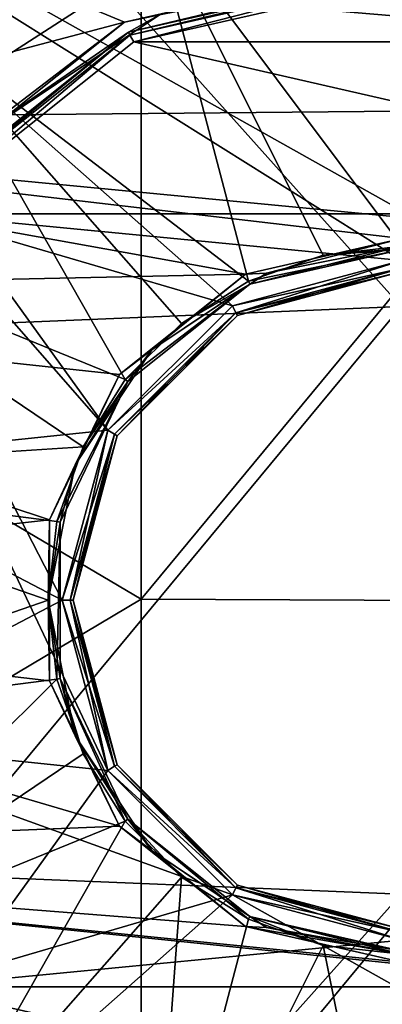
# Model space of a CAD drawing. Extents: x -252 to 252, y -10 to 987.
# Tile 30 of 256: x -3.49 to -0.18, y 77.81 to 86.8. Entities that reach past the tile are written whole.
import ezdxf

# ---------------------------------------------------------------- set-up
doc = ezdxf.new("R2010")
doc.units = 0
doc.header["$LTSCALE"] = 65.185185
for name, color, linetype in [('208', 7, 'CONTINUOUS'), ('212', 7, 'CONTINUOUS'), ('233', 7, 'CONTINUOUS'), ('234', 7, 'CONTINUOUS'), ('236', 7, 'CONTINUOUS'), ('273', 7, 'CONTINUOUS'), ('305', 7, 'CONTINUOUS'), ('3627', 7, 'CONTINUOUS'), ('3633', 7, 'CONTINUOUS'), ('3639', 7, 'CONTINUOUS'), ('3640', 7, 'CONTINUOUS'), ('3666', 7, 'CONTINUOUS'), ('3668', 7, 'CONTINUOUS'), ('3670', 7, 'CONTINUOUS'), ('390', 7, 'CONTINUOUS'), ('392', 7, 'CONTINUOUS'), ('394', 7, 'CONTINUOUS'), ('58', 7, 'CONTINUOUS'), ('61', 7, 'CONTINUOUS')]:
    doc.layers.add(name, color=color, linetype=linetype)

msp = doc.modelspace()

# ---------------------------------------------------------------- linework, layer by layer
at = {"layer": '208', "color": 7, "linetype": 'CONTINUOUS'}
for points in [[(-6.9326, 88.9451, 0.5), (-6.9326, 74.0549, 0.5), (-2.6837, 79.9487, 0.5), (-6.9326, 88.9451, 0.5)], [(6.9326, 88.9451, 0.5), (-6.9326, 88.9451, 0.5), (1.5461, 84.1868, 0.5), (6.9326, 88.9451, 0.5)], [(0, 84.6, 0.5), (-6.9326, 88.9451, 0.5), (-1.5459, 84.1869, 0.5), (0, 84.6, 0.5)], [(-6.9326, 88.9451, 0.5), (0, 84.6, 0.5), (1.5461, 84.1868, 0.5), (-6.9326, 88.9451, 0.5)], [(-1.5459, 84.1869, 0.5), (-6.9326, 88.9451, 0.5), (-2.6836, 83.0515, 0.5), (-1.5459, 84.1869, 0.5)], [(-2.6836, 83.0515, 0.5), (-6.9326, 88.9451, 0.5), (-3.1, 81.5001, 0.5), (-2.6836, 83.0515, 0.5)], [(-3.1, 81.5001, 0.5), (-6.9326, 88.9451, 0.5), (-2.6837, 79.9487, 0.5), (-3.1, 81.5001, 0.5)], [(-2.6837, 79.9487, 0.5), (-6.9326, 74.0549, 0.5), (-1.5461, 78.8132, 0.5), (-2.6837, 79.9487, 0.5)], [(-6.9326, 74.0549, 0.5), (6.9326, 74.0549, 0.5), (-1.5461, 78.8132, 0.5), (-6.9326, 74.0549, 0.5)], [(-1.5461, 78.8132, 0.5), (6.9326, 74.0549, 0.5), (0, 78.4, 0.5), (-1.5461, 78.8132, 0.5)]]:
    msp.add_3dface(points, dxfattribs=at)
at = {"layer": '212', "color": 7, "linetype": 'CONTINUOUS'}
for points in [[(-2.446, 86.593, -11), (0, 87.15, -11), (2.4459, 86.593, -11), (-2.446, 86.593, -11)], [(-4.4152, 85.0251, -11), (-2.446, 86.593, -11), (4.4152, 85.0251, -11), (-4.4152, 85.0251, -11)], [(4.4152, 85.0251, -11), (-2.446, 86.593, -11), (2.4459, 86.593, -11), (4.4152, 85.0251, -11)], [(-5.5082, 82.7577, -11), (-4.4152, 85.0251, -11), (-2.6837, 83.0513, -11), (-5.5082, 82.7577, -11)], [(-4.4152, 85.0251, -11), (4.4152, 85.0251, -11), (0, 84.6, -11), (-4.4152, 85.0251, -11)], [(-4.4152, 85.0251, -11), (0, 84.6, -11), (-1.5461, 84.1868, -11), (-4.4152, 85.0251, -11)], [(-2.6837, 83.0513, -11), (-4.4152, 85.0251, -11), (-1.5461, 84.1868, -11), (-2.6837, 83.0513, -11)], [(-3.1, 81.4999, -11), (-5.5082, 82.7577, -11), (-2.6837, 83.0513, -11), (-3.1, 81.4999, -11)], [(-5.5082, 80.2422, -11), (-5.5082, 82.7577, -11), (-3.1, 81.4999, -11), (-5.5082, 80.2422, -11)], [(-2.6836, 79.9485, -11), (-5.5082, 80.2422, -11), (-3.1, 81.4999, -11), (-2.6836, 79.9485, -11)], [(-4.4152, 77.9749, -11), (-5.5082, 80.2422, -11), (-1.546, 78.8131, -11), (-4.4152, 77.9749, -11)], [(-1.546, 78.8131, -11), (-5.5082, 80.2422, -11), (-2.6836, 79.9485, -11), (-1.546, 78.8131, -11)], [(0, 78.4, -11), (-4.4152, 77.9749, -11), (-1.546, 78.8131, -11), (0, 78.4, -11)], [(4.4152, 77.9749, -11), (-4.4152, 77.9749, -11), (0, 78.4, -11), (4.4152, 77.9749, -11)], [(-2.4459, 76.407, -11), (-4.4152, 77.9749, -11), (2.446, 76.407, -11), (-2.4459, 76.407, -11)], [(2.446, 76.407, -11), (-4.4152, 77.9749, -11), (4.4152, 77.9749, -11), (2.446, 76.407, -11)]]:
    msp.add_3dface(points, dxfattribs=at)
at = {"layer": '233', "color": 7, "linetype": 'CONTINUOUS'}
for points in [[(0, 84.5, -10.9), (0, 84.5, 0.4), (-1.5, 84.0981, 0.4), (0, 84.5, -10.9)], [(-1.5, 84.0981, -10.9), (0, 84.5, -10.9), (-1.5, 84.0981, 0.4), (-1.5, 84.0981, -10.9)], [(-2.5981, 83, 0.4), (-1.5, 84.0981, -10.9), (-1.5, 84.0981, 0.4), (-2.5981, 83, 0.4)], [(-2.5981, 83, -10.9), (-1.5, 84.0981, -10.9), (-2.5981, 83, 0.4), (-2.5981, 83, -10.9)], [(-3, 81.5, -10.9), (-2.5981, 83, -10.9), (-3, 81.5, 0.4), (-3, 81.5, -10.9)], [(-3, 81.5, 0.4), (-2.5981, 83, -10.9), (-2.5981, 83, 0.4), (-3, 81.5, 0.4)], [(-2.5981, 80, 0.4), (-3, 81.5, -10.9), (-3, 81.5, 0.4), (-2.5981, 80, 0.4)], [(-2.5981, 80, -10.9), (-3, 81.5, -10.9), (-2.5981, 80, 0.4), (-2.5981, 80, -10.9)], [(-1.5, 78.9019, -10.9), (-2.5981, 80, -10.9), (-1.5, 78.9019, 0.4), (-1.5, 78.9019, -10.9)], [(-1.5, 78.9019, 0.4), (-2.5981, 80, -10.9), (-2.5981, 80, 0.4), (-1.5, 78.9019, 0.4)], [(0, 78.5, 0.4), (-1.5, 78.9019, -10.9), (-1.5, 78.9019, 0.4), (0, 78.5, 0.4)], [(0, 78.5, 0.4), (0, 78.5, -10.9), (-1.5, 78.9019, -10.9), (0, 78.5, 0.4)]]:
    msp.add_3dface(points, dxfattribs=at)
at = {"layer": '234', "color": 7, "linetype": 'CONTINUOUS'}
for points in [[(-3.4774, 87.1682, -15), (0, 87.35, -15), (-2.5334, 86.7729, -15), (-3.4774, 87.1682, -15)], [(-4.7018, 86.2027, -15), (-3.4774, 87.1682, -15), (-2.5334, 86.7729, -15), (-4.7018, 86.2027, -15)], [(-4.5719, 85.1494, -15), (-4.7018, 86.2027, -15), (-2.5334, 86.7729, -15), (-4.5719, 85.1494, -15)], [(-2.5333, 76.2271, -15), (-4.7018, 76.7973, -15), (-4.5718, 77.8506, -15), (-2.5333, 76.2271, -15)]]:
    msp.add_3dface(points, dxfattribs=at)
at = {"layer": '236', "color": 7, "linetype": 'CONTINUOUS'}
for points in [[(0, 87.25, -14.9), (0, 87.25, -11.1), (-2.4948, 86.6806, -11.1), (0, 87.25, -14.9)], [(-2.4948, 86.6806, -14.9), (0, 87.25, -14.9), (-2.4948, 86.6806, -11.1), (-2.4948, 86.6806, -14.9)], [(-4.4955, 85.0851, -14.9), (-2.4948, 86.6806, -14.9), (-4.4955, 85.0851, -11.1), (-4.4955, 85.0851, -14.9)], [(-4.4955, 85.0851, -11.1), (-2.4948, 86.6806, -14.9), (-2.4948, 86.6806, -11.1), (-4.4955, 85.0851, -11.1)], [(-2.4948, 76.3194, -11.1), (-4.4955, 77.9149, -14.9), (-4.4955, 77.9149, -11.1), (-2.4948, 76.3194, -11.1)], [(-2.4948, 76.3194, -14.9), (-4.4955, 77.9149, -14.9), (-2.4948, 76.3194, -11.1), (-2.4948, 76.3194, -14.9)]]:
    msp.add_3dface(points, dxfattribs=at)
at = {"layer": '273', "color": 7, "linetype": 'CONTINUOUS'}
for points in [[(0, 84.6, 0.5), (-1.5459, 84.1869, 0.5), (0, 84.5293, 0.4707), (0, 84.6, 0.5)], [(0, 84.5293, 0.4707), (-1.5459, 84.1869, 0.5), (-1.5146, 84.1234, 0.4707), (0, 84.5293, 0.4707)], [(0, 84.5, 0.4), (0, 84.5293, 0.4707), (-1.5146, 84.1234, 0.4707), (0, 84.5, 0.4)], [(-1.5, 84.0981, 0.4), (0, 84.5, 0.4), (-1.5146, 84.1234, 0.4707), (-1.5, 84.0981, 0.4)], [(-1.5459, 84.1869, 0.5), (-2.6836, 83.0515, 0.5), (-1.5146, 84.1234, 0.4707), (-1.5459, 84.1869, 0.5)], [(-1.5146, 84.1234, 0.4707), (-2.6836, 83.0515, 0.5), (-2.6234, 83.0146, 0.4707), (-1.5146, 84.1234, 0.4707)], [(-1.5, 84.0981, 0.4), (-1.5146, 84.1234, 0.4707), (-2.6234, 83.0146, 0.4707), (-1.5, 84.0981, 0.4)], [(-2.5981, 83, 0.4), (-1.5, 84.0981, 0.4), (-2.6234, 83.0146, 0.4707), (-2.5981, 83, 0.4)], [(-2.6836, 83.0515, 0.5), (-3.1, 81.5001, 0.5), (-2.6234, 83.0146, 0.4707), (-2.6836, 83.0515, 0.5)], [(-2.6234, 83.0146, 0.4707), (-3.1, 81.5001, 0.5), (-3.0293, 81.5, 0.4707), (-2.6234, 83.0146, 0.4707)], [(-2.5981, 83, 0.4), (-2.6234, 83.0146, 0.4707), (-3.0293, 81.5, 0.4707), (-2.5981, 83, 0.4)], [(-3, 81.5, 0.4), (-2.5981, 83, 0.4), (-3.0293, 81.5, 0.4707), (-3, 81.5, 0.4)], [(-3.1, 81.5001, 0.5), (-2.6837, 79.9487, 0.5), (-3.0293, 81.5, 0.4707), (-3.1, 81.5001, 0.5)], [(-3, 81.5, 0.4), (-3.0293, 81.5, 0.4707), (-2.6234, 79.9854, 0.4707), (-3, 81.5, 0.4)], [(-3.0293, 81.5, 0.4707), (-2.6837, 79.9487, 0.5), (-2.6234, 79.9854, 0.4707), (-3.0293, 81.5, 0.4707)], [(-2.5981, 80, 0.4), (-3, 81.5, 0.4), (-2.6234, 79.9854, 0.4707), (-2.5981, 80, 0.4)], [(-2.6234, 79.9854, 0.4707), (-2.6837, 79.9487, 0.5), (-1.5146, 78.8766, 0.4707), (-2.6234, 79.9854, 0.4707)], [(-2.6837, 79.9487, 0.5), (-1.5461, 78.8132, 0.5), (-1.5146, 78.8766, 0.4707), (-2.6837, 79.9487, 0.5)], [(-2.5981, 80, 0.4), (-2.6234, 79.9854, 0.4707), (-1.5146, 78.8766, 0.4707), (-2.5981, 80, 0.4)], [(-1.5, 78.9019, 0.4), (-2.5981, 80, 0.4), (-1.5146, 78.8766, 0.4707), (-1.5, 78.9019, 0.4)], [(-1.5461, 78.8132, 0.5), (0, 78.4, 0.5), (-1.5146, 78.8766, 0.4707), (-1.5461, 78.8132, 0.5)], [(-1.5, 78.9019, 0.4), (-1.5146, 78.8766, 0.4707), (0, 78.4707, 0.4707), (-1.5, 78.9019, 0.4)], [(-1.5146, 78.8766, 0.4707), (0, 78.4, 0.5), (0, 78.4707, 0.4707), (-1.5146, 78.8766, 0.4707)], [(0, 78.5, 0.4), (-1.5, 78.9019, 0.4), (0, 78.4707, 0.4707), (0, 78.5, 0.4)]]:
    msp.add_3dface(points, dxfattribs=at)
at = {"layer": '305', "color": 7, "linetype": 'CONTINUOUS'}
msp.add_3dface([(-3.4774, 87.1682, -15), (-4.7018, 86.2027, -15), (-4.0372, 86.873, -14.9707), (-3.4774, 87.1682, -15)], dxfattribs=at)
at = {"layer": '3627', "color": 7, "linetype": 'CONTINUOUS'}
for points in [[(-11.4655, 87.9173, 13.5), (-11.9083, 85.7687, 13.5), (-2.3099, 87.8546, 13.5), (-11.4655, 87.9173, 13.5)], [(-2.3099, 87.8546, 13.5), (-11.9083, 85.7687, 13.5), (-4.3442, 86.6811, 13.5), (-2.3099, 87.8546, 13.5)]]:
    msp.add_3dface(points, dxfattribs=at)
at = {"layer": '3633', "color": 7, "linetype": 'CONTINUOUS'}
for points in [[(9.1847, 86.0451, 8), (-8.8051, 87.5721, 8), (8.304, 89.07, 8), (9.1847, 86.0451, 8)], [(-9.2195, 85.8769, 8), (-8.8051, 87.5721, 8), (9.1847, 86.0451, 8), (-9.2195, 85.8769, 8)], [(9.4998, 84.0812, 8), (-9.2195, 85.8769, 8), (9.1847, 86.0451, 8), (9.4998, 84.0812, 8)], [(-9.474, 84.3026, 8), (-9.2195, 85.8769, 8), (-1.4286, 84.4747, 8), (-9.474, 84.3026, 8)], [(-9.2195, 85.8769, 8), (9.4998, 84.0812, 8), (0, 84.8, 8), (-9.2195, 85.8769, 8)], [(-9.2195, 85.8769, 8), (0, 84.8, 8), (-1.4286, 84.4747, 8), (-9.2195, 85.8769, 8)], [(-2.5788, 83.5589, 8), (-9.474, 84.3026, 8), (-1.4286, 84.4747, 8), (-2.5788, 83.5589, 8)], [(-9.6463, 81.5154, 8), (-9.474, 84.3026, 8), (-3.2172, 82.2346, 8), (-9.6463, 81.5154, 8)], [(-3.2172, 82.2346, 8), (-9.474, 84.3026, 8), (-2.5788, 83.5589, 8), (-3.2172, 82.2346, 8)], [(-3.2172, 80.7654, 8), (-9.6463, 81.5154, 8), (-3.2172, 82.2346, 8), (-3.2172, 80.7654, 8)], [(-2.5788, 79.4411, 8), (-9.6463, 81.5154, 8), (-3.2172, 80.7654, 8), (-2.5788, 79.4411, 8)], [(-9.5256, 79.1592, 8), (-9.6463, 81.5154, 8), (-2.5788, 79.4411, 8), (-9.5256, 79.1592, 8)], [(-1.4286, 78.5253, 8), (-9.5256, 79.1592, 8), (-2.5788, 79.4411, 8), (-1.4286, 78.5253, 8)], [(-9.2291, 77.175, 8), (-9.5256, 79.1592, 8), (9.24, 77.2299, 8), (-9.2291, 77.175, 8)], [(9.24, 77.2299, 8), (-9.5256, 79.1592, 8), (0, 78.2, 8), (9.24, 77.2299, 8)], [(0, 78.2, 8), (-9.5256, 79.1592, 8), (-1.4286, 78.5253, 8), (0, 78.2, 8)]]:
    msp.add_3dface(points, dxfattribs=at)
at = {"layer": '3639', "color": 7, "linetype": 'CONTINUOUS'}
for points in [[(0, 84.7, 8.1), (0, 84.7, 9.9386), (-1.3884, 84.3831, 9.9386), (0, 84.7, 8.1)], [(0, 84.7, 8.1), (-1.3884, 84.3831, 9.9386), (-1.3884, 84.3831, 8.1), (0, 84.7, 8.1)], [(-1.3884, 84.3831, 8.1), (-2.5019, 83.4952, 9.9386), (-2.5019, 83.4952, 8.1), (-1.3884, 84.3831, 8.1)], [(-1.3884, 84.3831, 9.9386), (-2.5019, 83.4952, 9.9386), (-1.3884, 84.3831, 8.1), (-1.3884, 84.3831, 9.9386)], [(-2.5019, 83.4952, 8.1), (-3.1198, 82.2121, 9.9386), (-3.1198, 82.2121, 8.1), (-2.5019, 83.4952, 8.1)], [(-2.5019, 83.4952, 9.9386), (-3.1198, 82.2121, 9.9386), (-2.5019, 83.4952, 8.1), (-2.5019, 83.4952, 9.9386)], [(-3.1198, 82.2121, 8.1), (-3.1198, 80.7879, 9.9386), (-3.1198, 80.7879, 8.1), (-3.1198, 82.2121, 8.1)], [(-3.1198, 82.2121, 9.9386), (-3.1198, 80.7879, 9.9386), (-3.1198, 82.2121, 8.1), (-3.1198, 82.2121, 9.9386)], [(-3.1198, 80.7879, 8.1), (-2.5019, 79.5048, 9.9386), (-2.5019, 79.5048, 8.1), (-3.1198, 80.7879, 8.1)], [(-3.1198, 80.7879, 9.9386), (-2.5019, 79.5048, 9.9386), (-3.1198, 80.7879, 8.1), (-3.1198, 80.7879, 9.9386)], [(-2.5019, 79.5048, 8.1), (-1.3884, 78.6169, 9.9386), (-1.3884, 78.6169, 8.1), (-2.5019, 79.5048, 8.1)], [(-2.5019, 79.5048, 9.9386), (-1.3884, 78.6169, 9.9386), (-2.5019, 79.5048, 8.1), (-2.5019, 79.5048, 9.9386)], [(0, 78.3, 9.9386), (0, 78.3, 8.1), (-1.3884, 78.6169, 8.1), (0, 78.3, 9.9386)], [(-1.3884, 78.6169, 9.9386), (0, 78.3, 9.9386), (-1.3884, 78.6169, 8.1), (-1.3884, 78.6169, 9.9386)]]:
    msp.add_3dface(points, dxfattribs=at)
at = {"layer": '3640', "color": 7, "linetype": 'CONTINUOUS'}
for points in [[(0, 84.7293, 10.0093), (0, 88.1907, 13.4707), (-2.2884, 87.7872, 13.4707), (0, 84.7293, 10.0093)], [(-2.2884, 87.7872, 13.4707), (-4.3007, 86.6254, 13.4707), (-1.4011, 84.4095, 10.0093), (-2.2884, 87.7872, 13.4707)], [(-0.7186, 84.6483, 10.0093), (-2.2884, 87.7872, 13.4707), (-1.4011, 84.4095, 10.0093), (-0.7186, 84.6483, 10.0093)], [(0, 84.7293, 10.0093), (-2.2884, 87.7872, 13.4707), (-0.7186, 84.6483, 10.0093), (0, 84.7293, 10.0093)], [(-4.3007, 86.6254, 13.4707), (-5.7943, 84.8454, 13.4707), (-2.5248, 83.5134, 10.0093), (-4.3007, 86.6254, 13.4707)], [(-1.4011, 84.4095, 10.0093), (-4.3007, 86.6254, 13.4707), (-2.0134, 84.0248, 10.0093), (-1.4011, 84.4095, 10.0093)], [(-2.0134, 84.0248, 10.0093), (-4.3007, 86.6254, 13.4707), (-2.5248, 83.5134, 10.0093), (-2.0134, 84.0248, 10.0093)], [(-5.7943, 84.8454, 13.4707), (-6.5891, 82.6618, 13.4707), (-2.9095, 82.9011, 10.0093), (-5.7943, 84.8454, 13.4707)], [(-2.5248, 83.5134, 10.0093), (-5.7943, 84.8454, 13.4707), (-2.9095, 82.9011, 10.0093), (-2.5248, 83.5134, 10.0093)], [(-2.9095, 82.9011, 10.0093), (-6.5891, 82.6618, 13.4707), (-3.1483, 82.2186, 10.0093), (-2.9095, 82.9011, 10.0093)], [(-3.1483, 82.2186, 10.0093), (-6.5891, 82.6618, 13.4707), (-3.2293, 81.5, 10.0093), (-3.1483, 82.2186, 10.0093)], [(-6.5891, 82.6618, 13.4707), (-6.5891, 80.3382, 13.4707), (-3.2293, 81.5, 10.0093), (-6.5891, 82.6618, 13.4707)], [(-3.2293, 81.5, 10.0093), (-6.5891, 80.3382, 13.4707), (-3.1483, 80.7814, 10.0093), (-3.2293, 81.5, 10.0093)], [(-6.5891, 80.3382, 13.4707), (-5.7943, 78.1546, 13.4707), (-3.1483, 80.7814, 10.0093), (-6.5891, 80.3382, 13.4707)], [(-3.1483, 80.7814, 10.0093), (-5.7943, 78.1546, 13.4707), (-2.9095, 80.0989, 10.0093), (-3.1483, 80.7814, 10.0093)], [(-2.9095, 80.0989, 10.0093), (-5.7943, 78.1546, 13.4707), (-2.5248, 79.4866, 10.0093), (-2.9095, 80.0989, 10.0093)], [(-5.7943, 78.1546, 13.4707), (-4.3007, 76.3746, 13.4707), (-2.5248, 79.4866, 10.0093), (-5.7943, 78.1546, 13.4707)], [(-2.5248, 79.4866, 10.0093), (-4.3007, 76.3746, 13.4707), (-2.0134, 78.9752, 10.0093), (-2.5248, 79.4866, 10.0093)], [(-4.3007, 76.3746, 13.4707), (-2.2884, 75.2128, 13.4707), (-2.0134, 78.9752, 10.0093), (-4.3007, 76.3746, 13.4707)], [(-2.0134, 78.9752, 10.0093), (-2.2884, 75.2128, 13.4707), (-1.4011, 78.5905, 10.0093), (-2.0134, 78.9752, 10.0093)], [(-1.4011, 78.5905, 10.0093), (-2.2884, 75.2128, 13.4707), (-0.7186, 78.3517, 10.0093), (-1.4011, 78.5905, 10.0093)], [(-2.2884, 75.2128, 13.4707), (0, 74.8093, 13.4707), (-0.7186, 78.3517, 10.0093), (-2.2884, 75.2128, 13.4707)], [(0, 74.8093, 13.4707), (0, 78.2707, 10.0093), (-0.7186, 78.3517, 10.0093), (0, 74.8093, 13.4707)]]:
    msp.add_3dface(points, dxfattribs=at)
at = {"layer": '3666', "color": 7, "linetype": 'CONTINUOUS'}
for points in [[(-2.3099, 87.8546, 13.5), (-4.3442, 86.6811, 13.5), (-2.2884, 87.7872, 13.4707), (-2.3099, 87.8546, 13.5)], [(-4.3442, 86.6811, 13.5), (-4.3007, 86.6254, 13.4707), (-2.2884, 87.7872, 13.4707), (-4.3442, 86.6811, 13.5)]]:
    msp.add_3dface(points, dxfattribs=at)
at = {"layer": '3668', "color": 7, "linetype": 'CONTINUOUS'}
for points in [[(0, 84.7, 9.9386), (-0.7186, 84.6483, 10.0093), (-1.4011, 84.4095, 10.0093), (0, 84.7, 9.9386)], [(-1.3884, 84.3831, 9.9386), (0, 84.7, 9.9386), (-1.4011, 84.4095, 10.0093), (-1.3884, 84.3831, 9.9386)], [(0, 84.7293, 10.0093), (-0.7186, 84.6483, 10.0093), (0, 84.7076, 9.9768), (0, 84.7293, 10.0093)], [(-0.7186, 84.6483, 10.0093), (0, 84.7, 9.9386), (0, 84.7076, 9.9768), (-0.7186, 84.6483, 10.0093)], [(-2.5019, 83.4952, 9.9386), (-1.3884, 84.3831, 9.9386), (-2.5248, 83.5134, 10.0093), (-2.5019, 83.4952, 9.9386)], [(-1.3884, 84.3831, 9.9386), (-2.0134, 84.0248, 10.0093), (-2.5248, 83.5134, 10.0093), (-1.3884, 84.3831, 9.9386)], [(-1.3884, 84.3831, 9.9386), (-1.4011, 84.4095, 10.0093), (-2.0134, 84.0248, 10.0093), (-1.3884, 84.3831, 9.9386)], [(-2.5019, 83.4952, 9.9386), (-2.9095, 82.9011, 10.0093), (-3.1483, 82.2186, 10.0093), (-2.5019, 83.4952, 9.9386)], [(-3.1198, 82.2121, 9.9386), (-2.5019, 83.4952, 9.9386), (-3.1483, 82.2186, 10.0093), (-3.1198, 82.2121, 9.9386)], [(-2.5019, 83.4952, 9.9386), (-2.5248, 83.5134, 10.0093), (-2.9095, 82.9011, 10.0093), (-2.5019, 83.4952, 9.9386)], [(-3.1198, 82.2121, 9.9386), (-3.1483, 82.2186, 10.0093), (-3.2293, 81.5, 10.0093), (-3.1198, 82.2121, 9.9386)], [(-3.1198, 82.2121, 9.9386), (-3.2293, 81.5, 10.0093), (-3.1483, 80.7814, 10.0093), (-3.1198, 82.2121, 9.9386)], [(-3.1198, 80.7879, 9.9386), (-3.1198, 82.2121, 9.9386), (-3.1483, 80.7814, 10.0093), (-3.1198, 80.7879, 9.9386)], [(-3.1198, 80.7879, 9.9386), (-3.1483, 80.7814, 10.0093), (-2.9095, 80.0989, 10.0093), (-3.1198, 80.7879, 9.9386)], [(-3.1198, 80.7879, 9.9386), (-2.9095, 80.0989, 10.0093), (-2.5248, 79.4866, 10.0093), (-3.1198, 80.7879, 9.9386)], [(-2.5019, 79.5048, 9.9386), (-3.1198, 80.7879, 9.9386), (-2.5248, 79.4866, 10.0093), (-2.5019, 79.5048, 9.9386)], [(-2.5019, 79.5048, 9.9386), (-2.5248, 79.4866, 10.0093), (-2.0134, 78.9752, 10.0093), (-2.5019, 79.5048, 9.9386)], [(-2.5019, 79.5048, 9.9386), (-2.0134, 78.9752, 10.0093), (-1.4011, 78.5905, 10.0093), (-2.5019, 79.5048, 9.9386)], [(-1.3884, 78.6169, 9.9386), (-2.5019, 79.5048, 9.9386), (-1.4011, 78.5905, 10.0093), (-1.3884, 78.6169, 9.9386)], [(-1.3884, 78.6169, 9.9386), (-1.4011, 78.5905, 10.0093), (-0.7186, 78.3517, 10.0093), (-1.3884, 78.6169, 9.9386)], [(0, 78.2707, 10.0093), (-1.3884, 78.6169, 9.9386), (-0.7186, 78.3517, 10.0093), (0, 78.2707, 10.0093)], [(-1.3884, 78.6169, 9.9386), (0, 78.2707, 10.0093), (0, 78.2924, 9.9768), (-1.3884, 78.6169, 9.9386)], [(0, 78.3, 9.9386), (-1.3884, 78.6169, 9.9386), (0, 78.2924, 9.9768), (0, 78.3, 9.9386)]]:
    msp.add_3dface(points, dxfattribs=at)
at = {"layer": '3670', "color": 7, "linetype": 'CONTINUOUS'}
for points in [[(-1.4286, 84.4747, 8), (0, 84.8, 8), (-1.2358, 84.4835, 8.0293), (-1.4286, 84.4747, 8)], [(-1.2358, 84.4835, 8.0293), (0, 84.8, 8), (0, 84.7293, 8.0293), (-1.2358, 84.4835, 8.0293)], [(0, 84.7, 8.1), (-1.3884, 84.3831, 8.1), (0, 84.7293, 8.0293), (0, 84.7, 8.1)], [(-1.3884, 84.3831, 8.1), (-1.2358, 84.4835, 8.0293), (0, 84.7293, 8.0293), (-1.3884, 84.3831, 8.1)], [(-2.5788, 83.5589, 8), (-1.4286, 84.4747, 8), (-2.2835, 83.7835, 8.0293), (-2.5788, 83.5589, 8)], [(-2.2835, 83.7835, 8.0293), (-1.4286, 84.4747, 8), (-1.2358, 84.4835, 8.0293), (-2.2835, 83.7835, 8.0293)], [(-1.3884, 84.3831, 8.1), (-2.2835, 83.7835, 8.0293), (-1.2358, 84.4835, 8.0293), (-1.3884, 84.3831, 8.1)], [(-1.3884, 84.3831, 8.1), (-2.5019, 83.4952, 8.1), (-2.2835, 83.7835, 8.0293), (-1.3884, 84.3831, 8.1)], [(-2.9835, 82.7358, 8.0293), (-2.5788, 83.5589, 8), (-2.2835, 83.7835, 8.0293), (-2.9835, 82.7358, 8.0293)], [(-2.5019, 83.4952, 8.1), (-2.9835, 82.7358, 8.0293), (-2.2835, 83.7835, 8.0293), (-2.5019, 83.4952, 8.1)], [(-3.2172, 82.2346, 8), (-2.5788, 83.5589, 8), (-2.9835, 82.7358, 8.0293), (-3.2172, 82.2346, 8)], [(-2.5019, 83.4952, 8.1), (-3.1198, 82.2121, 8.1), (-2.9835, 82.7358, 8.0293), (-2.5019, 83.4952, 8.1)], [(-3.2293, 81.5, 8.0293), (-3.2172, 82.2346, 8), (-2.9835, 82.7358, 8.0293), (-3.2293, 81.5, 8.0293)], [(-3.1198, 82.2121, 8.1), (-3.2293, 81.5, 8.0293), (-2.9835, 82.7358, 8.0293), (-3.1198, 82.2121, 8.1)], [(-3.2172, 80.7654, 8), (-3.2172, 82.2346, 8), (-3.2293, 81.5, 8.0293), (-3.2172, 80.7654, 8)], [(-3.1198, 82.2121, 8.1), (-3.1198, 80.7879, 8.1), (-3.2293, 81.5, 8.0293), (-3.1198, 82.2121, 8.1)], [(-2.9835, 80.2642, 8.0293), (-3.2172, 80.7654, 8), (-3.2293, 81.5, 8.0293), (-2.9835, 80.2642, 8.0293)], [(-3.1198, 80.7879, 8.1), (-2.9835, 80.2642, 8.0293), (-3.2293, 81.5, 8.0293), (-3.1198, 80.7879, 8.1)], [(-2.5788, 79.4411, 8), (-3.2172, 80.7654, 8), (-2.9835, 80.2642, 8.0293), (-2.5788, 79.4411, 8)], [(-3.1198, 80.7879, 8.1), (-2.5019, 79.5048, 8.1), (-2.9835, 80.2642, 8.0293), (-3.1198, 80.7879, 8.1)], [(-2.2835, 79.2165, 8.0293), (-2.5788, 79.4411, 8), (-2.9835, 80.2642, 8.0293), (-2.2835, 79.2165, 8.0293)], [(-2.5019, 79.5048, 8.1), (-2.2835, 79.2165, 8.0293), (-2.9835, 80.2642, 8.0293), (-2.5019, 79.5048, 8.1)], [(-2.5019, 79.5048, 8.1), (-1.3884, 78.6169, 8.1), (-2.2835, 79.2165, 8.0293), (-2.5019, 79.5048, 8.1)], [(-1.4286, 78.5253, 8), (-2.5788, 79.4411, 8), (-2.2835, 79.2165, 8.0293), (-1.4286, 78.5253, 8)], [(-1.2358, 78.5165, 8.0293), (-1.4286, 78.5253, 8), (-2.2835, 79.2165, 8.0293), (-1.2358, 78.5165, 8.0293)], [(-1.3884, 78.6169, 8.1), (-1.2358, 78.5165, 8.0293), (-2.2835, 79.2165, 8.0293), (-1.3884, 78.6169, 8.1)], [(-1.3884, 78.6169, 8.1), (0, 78.3, 8.1), (-1.2358, 78.5165, 8.0293), (-1.3884, 78.6169, 8.1)], [(0, 78.2, 8), (-1.4286, 78.5253, 8), (0, 78.2707, 8.0293), (0, 78.2, 8)], [(0, 78.2707, 8.0293), (-1.4286, 78.5253, 8), (-1.2358, 78.5165, 8.0293), (0, 78.2707, 8.0293)], [(0, 78.3, 8.1), (0, 78.2707, 8.0293), (-1.2358, 78.5165, 8.0293), (0, 78.3, 8.1)]]:
    msp.add_3dface(points, dxfattribs=at)
at = {"layer": '390', "color": 7, "linetype": 'CONTINUOUS'}
for points in [[(-2.5334, 86.7729, -15), (0, 87.35, -15), (-2.2116, 86.8394, -14.9707), (-2.5334, 86.7729, -15)], [(0, 87.2793, -14.9707), (-2.4948, 86.6806, -14.9), (-2.2116, 86.8394, -14.9707), (0, 87.2793, -14.9707)], [(0, 87.25, -14.9), (-2.4948, 86.6806, -14.9), (0, 87.2793, -14.9707), (0, 87.25, -14.9)], [(-4.5719, 85.1494, -15), (-2.5334, 86.7729, -15), (-4.0866, 85.5866, -14.9707), (-4.5719, 85.1494, -15)], [(-4.0866, 85.5866, -14.9707), (-2.5334, 86.7729, -15), (-2.2116, 86.8394, -14.9707), (-4.0866, 85.5866, -14.9707)], [(-2.4948, 86.6806, -14.9), (-4.0866, 85.5866, -14.9707), (-2.2116, 86.8394, -14.9707), (-2.4948, 86.6806, -14.9)], [(-2.4948, 86.6806, -14.9), (-4.4955, 85.0851, -14.9), (-4.0866, 85.5866, -14.9707), (-2.4948, 86.6806, -14.9)], [(-4.4955, 77.9149, -14.9), (-2.4948, 76.3194, -14.9), (-4.0866, 77.4134, -14.9707), (-4.4955, 77.9149, -14.9)], [(-2.5333, 76.2271, -15), (-4.5718, 77.8506, -15), (-4.0866, 77.4134, -14.9707), (-2.5333, 76.2271, -15)]]:
    msp.add_3dface(points, dxfattribs=at)
at = {"layer": '392', "color": 7, "linetype": 'CONTINUOUS'}
for points in [[(-2.4948, 86.6806, -11.1), (0, 87.25, -11.1), (-2.4821, 86.6542, -11.0293), (-2.4948, 86.6806, -11.1)], [(0, 87.25, -11.1), (0, 87.2207, -11.0293), (-2.4821, 86.6542, -11.0293), (0, 87.25, -11.1)], [(0, 87.2207, -11.0293), (-2.446, 86.593, -11), (-2.4821, 86.6542, -11.0293), (0, 87.2207, -11.0293)], [(0, 87.15, -11), (-2.446, 86.593, -11), (0, 87.2207, -11.0293), (0, 87.15, -11)], [(-4.4955, 85.0851, -11.1), (-2.4948, 86.6806, -11.1), (-4.4726, 85.0668, -11.0293), (-4.4955, 85.0851, -11.1)], [(-2.4948, 86.6806, -11.1), (-2.4821, 86.6542, -11.0293), (-4.4726, 85.0668, -11.0293), (-2.4948, 86.6806, -11.1)], [(-2.4821, 86.6542, -11.0293), (-4.4152, 85.0251, -11), (-4.4726, 85.0668, -11.0293), (-2.4821, 86.6542, -11.0293)], [(-2.446, 86.593, -11), (-4.4152, 85.0251, -11), (-2.4821, 86.6542, -11.0293), (-2.446, 86.593, -11)], [(-4.4726, 77.9332, -11.0293), (-4.4152, 77.9749, -11), (-2.4821, 76.3458, -11.0293), (-4.4726, 77.9332, -11.0293)], [(-4.4152, 77.9749, -11), (-2.4459, 76.407, -11), (-2.4821, 76.3458, -11.0293), (-4.4152, 77.9749, -11)], [(-4.4955, 77.9149, -11.1), (-4.4726, 77.9332, -11.0293), (-2.4821, 76.3458, -11.0293), (-4.4955, 77.9149, -11.1)], [(-2.4948, 76.3194, -11.1), (-4.4955, 77.9149, -11.1), (-2.4821, 76.3458, -11.0293), (-2.4948, 76.3194, -11.1)]]:
    msp.add_3dface(points, dxfattribs=at)
at = {"layer": '394', "color": 7, "linetype": 'CONTINUOUS'}
for points in [[(-1.5461, 84.1868, -11), (0, 84.6, -11), (-1.5146, 84.1234, -10.9707), (-1.5461, 84.1868, -11)], [(0, 84.6, -11), (0, 84.5293, -10.9707), (-1.5146, 84.1234, -10.9707), (0, 84.6, -11)], [(0, 84.5293, -10.9707), (-1.5, 84.0981, -10.9), (-1.5146, 84.1234, -10.9707), (0, 84.5293, -10.9707)], [(0, 84.5, -10.9), (-1.5, 84.0981, -10.9), (0, 84.5293, -10.9707), (0, 84.5, -10.9)], [(-2.6837, 83.0513, -11), (-1.5461, 84.1868, -11), (-1.5146, 84.1234, -10.9707), (-2.6837, 83.0513, -11)], [(-2.6234, 83.0146, -10.9707), (-2.6837, 83.0513, -11), (-1.5146, 84.1234, -10.9707), (-2.6234, 83.0146, -10.9707)], [(-2.5981, 83, -10.9), (-2.6234, 83.0146, -10.9707), (-1.5146, 84.1234, -10.9707), (-2.5981, 83, -10.9)], [(-1.5, 84.0981, -10.9), (-2.5981, 83, -10.9), (-1.5146, 84.1234, -10.9707), (-1.5, 84.0981, -10.9)], [(-3.1, 81.4999, -11), (-2.6837, 83.0513, -11), (-3.0293, 81.5, -10.9707), (-3.1, 81.4999, -11)], [(-3.0293, 81.5, -10.9707), (-2.6837, 83.0513, -11), (-2.6234, 83.0146, -10.9707), (-3.0293, 81.5, -10.9707)], [(-3, 81.5, -10.9), (-3.0293, 81.5, -10.9707), (-2.6234, 83.0146, -10.9707), (-3, 81.5, -10.9)], [(-2.5981, 83, -10.9), (-3, 81.5, -10.9), (-2.6234, 83.0146, -10.9707), (-2.5981, 83, -10.9)], [(-2.6234, 79.9854, -10.9707), (-3.1, 81.4999, -11), (-3.0293, 81.5, -10.9707), (-2.6234, 79.9854, -10.9707)], [(-2.6836, 79.9485, -11), (-3.1, 81.4999, -11), (-2.6234, 79.9854, -10.9707), (-2.6836, 79.9485, -11)], [(-3, 81.5, -10.9), (-2.5981, 80, -10.9), (-3.0293, 81.5, -10.9707), (-3, 81.5, -10.9)], [(-2.5981, 80, -10.9), (-2.6234, 79.9854, -10.9707), (-3.0293, 81.5, -10.9707), (-2.5981, 80, -10.9)], [(-1.5146, 78.8766, -10.9707), (-2.6836, 79.9485, -11), (-2.6234, 79.9854, -10.9707), (-1.5146, 78.8766, -10.9707)], [(-1.546, 78.8131, -11), (-2.6836, 79.9485, -11), (-1.5146, 78.8766, -10.9707), (-1.546, 78.8131, -11)], [(-2.5981, 80, -10.9), (-1.5, 78.9019, -10.9), (-2.6234, 79.9854, -10.9707), (-2.5981, 80, -10.9)], [(-1.5, 78.9019, -10.9), (-1.5146, 78.8766, -10.9707), (-2.6234, 79.9854, -10.9707), (-1.5, 78.9019, -10.9)], [(0, 78.4707, -10.9707), (-1.546, 78.8131, -11), (-1.5146, 78.8766, -10.9707), (0, 78.4707, -10.9707)], [(-1.5, 78.9019, -10.9), (0, 78.5, -10.9), (-1.5146, 78.8766, -10.9707), (-1.5, 78.9019, -10.9)], [(0, 78.5, -10.9), (0, 78.4707, -10.9707), (-1.5146, 78.8766, -10.9707), (0, 78.5, -10.9)], [(0, 78.4, -11), (-1.546, 78.8131, -11), (0, 78.4707, -10.9707), (0, 78.4, -11)]]:
    msp.add_3dface(points, dxfattribs=at)
at = {"layer": '58', "color": 7, "linetype": 'CONTINUOUS'}
for points in [[(-0.0084, 84.1796, 17.9291), (-0.0084, 89.5089, 17.3627), (-4.3079, 88.9831, 17.066), (-0.0084, 84.1796, 17.9291)], [(-4.3079, 84.0016, 17.5638), (-0.0084, 84.1796, 17.9291), (-4.3079, 88.9831, 17.066), (-4.3079, 84.0016, 17.5638)], [(-0.0084, 78.8203, 17.9291), (-0.0084, 84.1796, 17.9291), (-4.3079, 78.9953, 17.5636), (-0.0084, 78.8203, 17.9291)], [(-4.3079, 78.9953, 17.5636), (-0.0084, 84.1796, 17.9291), (-4.3079, 84.0016, 17.5638), (-4.3079, 78.9953, 17.5636)], [(-4.3079, 74.0138, 17.0655), (-0.0084, 78.8203, 17.9291), (-4.3079, 78.9953, 17.5636), (-4.3079, 74.0138, 17.0655)], [(-0.0084, 73.491, 17.3627), (-0.0084, 78.8203, 17.9291), (-4.3079, 74.0138, 17.0655), (-0.0084, 73.491, 17.3627)]]:
    msp.add_3dface(points, dxfattribs=at)
at = {"layer": '61', "color": 7, "linetype": 'CONTINUOUS'}
for points in [[(-7.0341, 89.7367, 15.2428), (-2.3802, 87.2608, 16.5455), (-7.0341, 84.2583, 15.8677), (-7.0341, 89.7367, 15.2428)], [(-2.3802, 87.2608, 16.5455), (-2.3802, 81.5116, 16.8817), (-7.0341, 84.2583, 15.8677), (-2.3802, 87.2608, 16.5455)], [(-2.3802, 87.2608, 16.5455), (2.3668, 87.2389, 16.5494), (-2.3802, 81.5116, 16.8817), (-2.3802, 87.2608, 16.5455)], [(2.3668, 87.2389, 16.5494), (2.3668, 81.488, 16.883), (-2.3802, 81.5116, 16.8817), (2.3668, 87.2389, 16.5494)], [(-7.0341, 84.2583, 15.8677), (-2.3802, 81.5116, 16.8817), (-7.0341, 78.7445, 15.8678), (-7.0341, 84.2583, 15.8677)], [(-2.3802, 81.5116, 16.8817), (-2.3802, 75.7623, 16.5482), (-7.0341, 78.7445, 15.8678), (-2.3802, 81.5116, 16.8817)], [(-2.3802, 81.5116, 16.8817), (2.3668, 81.488, 16.883), (-2.3802, 75.7623, 16.5482), (-2.3802, 81.5116, 16.8817)], [(2.3668, 81.488, 16.883), (2.3668, 75.7373, 16.5466), (-2.3802, 75.7623, 16.5482), (2.3668, 81.488, 16.883)], [(-7.0341, 78.7445, 15.8678), (-2.3802, 75.7623, 16.5482), (-7.0341, 73.2661, 15.2433), (-7.0341, 78.7445, 15.8678)]]:
    msp.add_3dface(points, dxfattribs=at)

doc.saveas('drawing.dxf')
